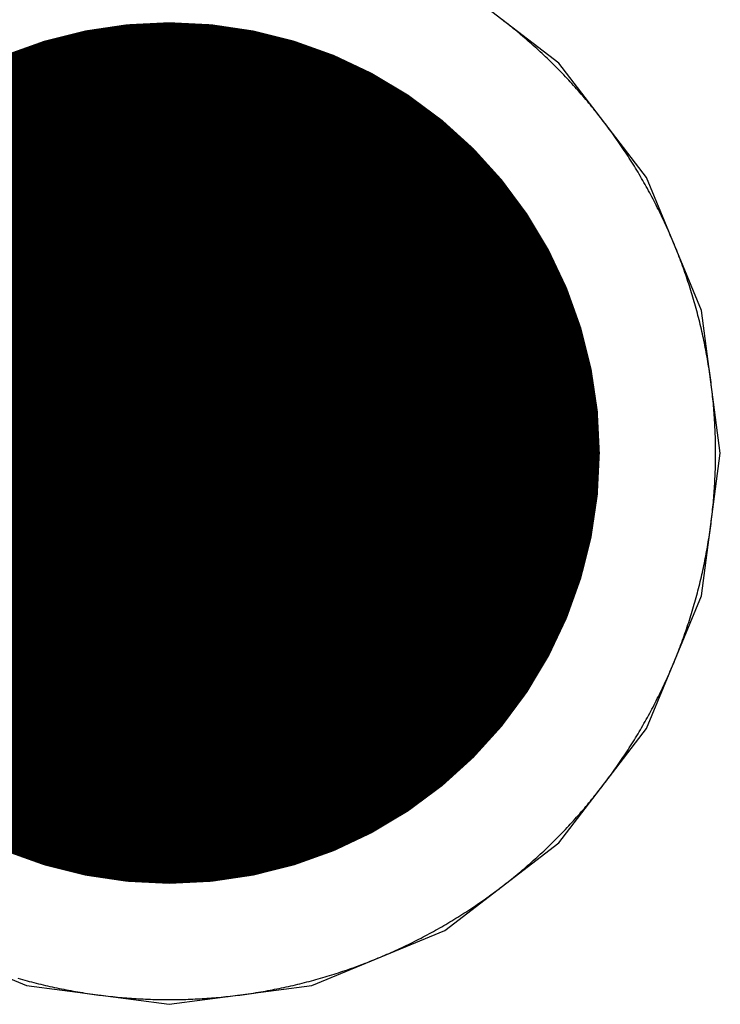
# Model space of a CAD drawing. Extents: x -1.5 to 9, y -3 to 5.
# Tile 161 of 256: x 1.0384 to 1.0929, y 2.0571 to 2.1337. Entities that reach past the tile are written whole.
import ezdxf

# ---------------------------------------------------------------- set-up
doc = ezdxf.new("R2010")
doc.units = 0
doc.layers.get('0').update_dxf_attribs({"linetype": 'CONTINUOUS'})
for name, color, linetype in [('qfn16-30-34-a_copper_signal_1', 1, 'CONTINUOUS'), ('qfn16-30-34-a_copper_signal_2', 1, 'CONTINUOUS'), ('qfn16-30-34-a_copper_signal_bot', 5, 'CONTINUOUS'), ('qfn16-30-34-a_copper_signal_top', 1, 'CONTINUOUS'), ('qfn16-30-34-a_drawing_1', 1, 'CONTINUOUS'), ('qfn16-30-34-a_drillmap_1', 1, 'CONTINUOUS'), ('qfn16-30-34-a_pth_drill', 1, 'CONTINUOUS'), ('qfn16-30-34-a_soldermask_bot', 1, 'CONTINUOUS'), ('qfn16-30-34-a_soldermask_top', 1, 'CONTINUOUS')]:
    doc.layers.add(name, color=color, linetype=linetype)

# ---------------------------------------------------------------- blocks, each defined once
blk = doc.blocks.new('D24')
at = {"const_width": 0.0325}
blk.add_lwpolyline([(-0.01625, 0, 1), (0.01625, 0, 1)], format="xyb", close=True, dxfattribs=at)
blk = doc.blocks.new('D38')
at = {"const_width": 0.0335}
blk.add_lwpolyline([(-0.01675, 0, 1), (0.01675, 0, 1)], format="xyb", close=True, dxfattribs=at)
blk = doc.blocks.new('D60')
at = {"const_width": 0.0225}
blk.add_lwpolyline([(-0.01125, 0, 1), (0.01125, 0, 1)], format="xyb", close=True, dxfattribs=at)
blk = doc.blocks.new('D69')
at = {"const_width": 0.001667}
blk.add_lwpolyline([(-0.000833, 0, 1), (0.000833, 0, 1)], format="xyb", close=True, dxfattribs=at)
blk = doc.blocks.new('D44')
at = {"const_width": 0.0025}
blk.add_lwpolyline([(-0.00125, 0, 1), (0.00125, 0, 1)], format="xyb", close=True, dxfattribs=at)

msp = doc.modelspace()

# ---------------------------------------------------------------- linework, layer by layer
at = {"layer": 'qfn16-30-34-a_copper_signal_1', "color": 1}
msp.add_lwpolyline([(1.038235, 2.059161), (1.038411, 2.05911), (1.038587, 2.059061), (1.038764, 2.059012), (1.038941, 2.058964), (1.039118, 2.058917), (1.039296, 2.05887), (1.039473, 2.058824), (1.039651, 2.058779), (1.039829, 2.058735), (1.040007, 2.058691), (1.040186, 2.058649), (1.040364, 2.058607), (1.040543, 2.058566), (1.040722, 2.058525), (1.040901, 2.058485), (1.04108, 2.058447), (1.041259, 2.058408), (1.041439, 2.058371), (1.041619, 2.058334), (1.041799, 2.058299), (1.041979, 2.058264), (1.042159, 2.058229), (1.042339, 2.058196), (1.04252, 2.058163), (1.0427, 2.058131), (1.042881, 2.0581), (1.043062, 2.05807), (1.043243, 2.058041), (1.043424, 2.058012), (1.043605, 2.057984), (1.043787, 2.057956), (1.043968, 2.05793), (1.04415, 2.057905), (1.044331, 2.05788), (1.044513, 2.057856), (1.044695, 2.057832), (1.044877, 2.05781), (1.045059, 2.057788), (1.045242, 2.057767), (1.045424, 2.057747), (1.045606, 2.057728), (1.045789, 2.057709), (1.045971, 2.057691), (1.046154, 2.057674), (1.046336, 2.057658), (1.046519, 2.057643), (1.046702, 2.057628), (1.046885, 2.057614), (1.047068, 2.057601), (1.047251, 2.057589), (1.047434, 2.057577), (1.047617, 2.057567), (1.0478, 2.057557), (1.047983, 2.057548), (1.048167, 2.057539), (1.04835, 2.057532), (1.048533, 2.057525), (1.048716, 2.057519), (1.0489, 2.057514), (1.049083, 2.05751), (1.049266, 2.057506), (1.04945, 2.057503), (1.049633, 2.057501), (1.049817, 2.0575), (1.05, 2.0575), (1.050183, 2.0575), (1.050367, 2.057501), (1.05055, 2.057503), (1.050734, 2.057506), (1.050917, 2.05751), (1.0511, 2.057514), (1.051284, 2.057519), (1.051467, 2.057525), (1.05165, 2.057532), (1.051833, 2.057539), (1.052017, 2.057548), (1.0522, 2.057557), (1.052383, 2.057567), (1.052566, 2.057577), (1.052749, 2.057589), (1.052932, 2.057601), (1.053115, 2.057614), (1.053298, 2.057628), (1.053481, 2.057643), (1.053664, 2.057658), (1.053846, 2.057674), (1.054029, 2.057691), (1.054211, 2.057709), (1.054394, 2.057728), (1.054576, 2.057747), (1.054758, 2.057767), (1.054941, 2.057788), (1.055123, 2.05781), (1.055305, 2.057832), (1.055487, 2.057856), (1.055669, 2.05788), (1.05585, 2.057905), (1.056032, 2.05793), (1.056213, 2.057956), (1.056395, 2.057984), (1.056576, 2.058012), (1.056757, 2.058041), (1.056938, 2.05807), (1.057119, 2.0581), (1.0573, 2.058131), (1.05748, 2.058163), (1.057661, 2.058196), (1.057841, 2.058229), (1.058021, 2.058264), (1.058201, 2.058299), (1.058381, 2.058334), (1.058561, 2.058371), (1.058741, 2.058408), (1.05892, 2.058447), (1.059099, 2.058485), (1.059278, 2.058525), (1.059457, 2.058566), (1.059636, 2.058607), (1.059814, 2.058649), (1.059993, 2.058691), (1.060171, 2.058735), (1.060349, 2.058779), (1.060527, 2.058824), (1.060704, 2.05887), (1.060882, 2.058917), (1.061059, 2.058964), (1.061236, 2.059012), (1.061413, 2.059061), (1.061589, 2.05911), (1.061765, 2.059161), (1.061942, 2.059212), (1.062118, 2.059264), (1.062293, 2.059317), (1.062469, 2.05937), (1.062644, 2.059424), (1.062819, 2.059479), (1.062994, 2.059535), (1.063168, 2.059591), (1.063342, 2.059649), (1.063516, 2.059706), (1.06369, 2.059765), (1.063864, 2.059825), (1.064037, 2.059885), (1.06421, 2.059946), (1.064383, 2.060008), (1.064555, 2.06007), (1.064727, 2.060133), (1.064899, 2.060197), (1.065071, 2.060262), (1.065242, 2.060327), (1.065413, 2.060393), (1.065584, 2.06046), (1.065754, 2.060528), (1.065925, 2.060596), (1.066094, 2.060665), (1.066264, 2.060735), (1.066433, 2.060806), (1.066602, 2.060877), (1.066771, 2.060949), (1.066939, 2.061022), (1.067107, 2.061095), (1.067275, 2.061169), (1.067443, 2.061244), (1.06761, 2.06132), (1.067776, 2.061396), (1.067943, 2.061473), (1.068109, 2.061551), (1.068275, 2.06163), (1.06844, 2.061709), (1.068605, 2.061789), (1.06877, 2.061869), (1.068934, 2.061951), (1.069098, 2.062033), (1.069262, 2.062115), (1.069425, 2.062199), (1.069588, 2.062283), (1.069751, 2.062368), (1.069913, 2.062454), (1.070075, 2.06254), (1.070236, 2.062627), (1.070397, 2.062715), (1.070558, 2.062803), (1.070718, 2.062892), (1.070878, 2.062982), (1.071038, 2.063072), (1.071197, 2.063163), (1.071356, 2.063255), (1.071514, 2.063348), (1.071672, 2.063441), (1.07183, 2.063535), (1.071987, 2.063629), (1.072144, 2.063724), (1.0723, 2.06382), (1.072456, 2.063917), (1.072611, 2.064014), (1.072766, 2.064112), (1.072921, 2.064211), (1.073075, 2.06431), (1.073229, 2.06441), (1.073383, 2.06451), (1.073535, 2.064612), (1.073688, 2.064713), (1.07384, 2.064816), (1.073992, 2.064919), (1.074143, 2.065023), (1.074293, 2.065128), (1.074444, 2.065233), (1.074594, 2.065339), (1.074743, 2.065445), (1.074892, 2.065552), (1.07504, 2.06566), (1.075188, 2.065768), (1.075336, 2.065877), (1.075483, 2.065987), (1.075629, 2.066097), (1.075775, 2.066208), (1.075921, 2.06632), (1.076066, 2.066432), (1.076211, 2.066545), (1.076355, 2.066658), (1.076498, 2.066772), (1.076641, 2.066887), (1.076784, 2.067002), (1.076926, 2.067118), (1.077068, 2.067234), (1.077209, 2.067352), (1.07735, 2.067469), (1.07749, 2.067588), (1.07763, 2.067706), (1.077769, 2.067826), (1.077907, 2.067946), (1.078045, 2.068067), (1.078183, 2.068188), (1.07832, 2.06831), (1.078456, 2.068433), (1.078592, 2.068556), (1.078728, 2.068679), (1.078863, 2.068804), (1.078997, 2.068928), (1.079131, 2.069054), (1.079264, 2.06918), (1.079397, 2.069307), (1.079529, 2.069434), (1.07966, 2.069561), (1.079792, 2.06969), (1.079922, 2.069818), (1.080052, 2.069948), (1.080181, 2.070078), (1.08031, 2.070208), (1.080439, 2.07034), (1.080566, 2.070471), (1.080694, 2.070603), (1.08082, 2.070736), (1.080946, 2.070869), (1.081072, 2.071003), (1.081196, 2.071137), (1.081321, 2.071272), (1.081444, 2.071408), (1.081567, 2.071544), (1.08169, 2.07168), (1.081812, 2.071817), (1.081933, 2.071955), (1.082054, 2.072093), (1.082174, 2.072231), (1.082293, 2.07237), (1.082412, 2.07251), (1.082531, 2.07265), (1.082649, 2.072791), (1.082766, 2.072932), (1.082882, 2.073074), (1.082998, 2.073216), (1.083113, 2.073358), (1.083228, 2.073502), (1.083342, 2.073645), (1.083455, 2.073789), (1.083568, 2.073934), (1.08368, 2.074079), (1.083792, 2.074225), (1.083903, 2.074371), (1.084013, 2.074517), (1.084123, 2.074664), (1.084232, 2.074812), (1.08434, 2.07496), (1.084448, 2.075108), (1.084555, 2.075257), (1.084661, 2.075406), (1.084767, 2.075556), (1.084872, 2.075706), (1.084977, 2.075857), (1.085081, 2.076008), (1.085184, 2.07616), (1.085286, 2.076312), (1.085388, 2.076465), (1.08549, 2.076617), (1.08559, 2.076771), (1.08569, 2.076925), (1.085789, 2.077079), (1.085888, 2.077233), (1.085986, 2.077389), (1.086083, 2.077544), (1.08618, 2.0777), (1.086276, 2.077856), (1.086371, 2.078013), (1.086465, 2.07817), (1.086559, 2.078328), (1.086652, 2.078486), (1.086745, 2.078644), (1.086837, 2.078803), (1.086928, 2.078962), (1.087018, 2.079122), (1.087108, 2.079282), (1.087197, 2.079442), (1.087285, 2.079603), (1.087373, 2.079764), (1.08746, 2.079925), (1.087546, 2.080087), (1.087632, 2.080249), (1.087717, 2.080412), (1.087801, 2.080575), (1.087884, 2.080738), (1.087967, 2.080902), (1.088049, 2.081066), (1.088131, 2.08123), (1.088211, 2.081395), (1.088291, 2.08156), (1.08837, 2.081725), (1.088449, 2.081891), (1.088527, 2.082057), (1.088604, 2.082224), (1.08868, 2.08239), (1.088756, 2.082557), (1.088831, 2.082725), (1.088905, 2.082893), (1.088978, 2.083061), (1.089051, 2.083229), (1.089123, 2.083398), (1.089194, 2.083567), (1.089265, 2.083736), (1.089335, 2.083905), (1.089404, 2.084075), (1.089472, 2.084246), (1.08954, 2.084416), (1.089607, 2.084587), (1.089673, 2.084758), (1.089738, 2.084929), (1.089803, 2.085101), (1.089867, 2.085273), (1.08993, 2.085445), (1.089993, 2.085617), (1.090054, 2.08579), (1.090115, 2.085963), (1.090175, 2.086136), (1.090235, 2.08631), (1.090293, 2.086484), (1.090351, 2.086658), (1.090409, 2.086832), (1.090465, 2.087006), (1.090521, 2.087181), (1.090576, 2.087356), (1.09063, 2.087531), (1.090683, 2.087707), (1.090736, 2.087882), (1.090788, 2.088058), (1.090839, 2.088235), (1.090889, 2.088411), (1.090939, 2.088587), (1.090988, 2.088764), (1.091036, 2.088941), (1.091083, 2.089118), (1.09113, 2.089296), (1.091176, 2.089473), (1.091221, 2.089651), (1.091265, 2.089829), (1.091309, 2.090007), (1.091351, 2.090186), (1.091393, 2.090364), (1.091435, 2.090543), (1.091475, 2.090722), (1.091515, 2.090901), (1.091553, 2.09108), (1.091592, 2.091259), (1.091629, 2.091439), (1.091666, 2.091619), (1.091701, 2.091799), (1.091736, 2.091979), (1.091771, 2.092159), (1.091804, 2.092339), (1.091837, 2.09252), (1.091869, 2.0927), (1.0919, 2.092881), (1.09193, 2.093062), (1.091959, 2.093243), (1.091988, 2.093424), (1.092016, 2.093605), (1.092043, 2.093787), (1.09207, 2.093968), (1.092095, 2.09415), (1.09212, 2.094331), (1.092144, 2.094513), (1.092168, 2.094695), (1.09219, 2.094877), (1.092212, 2.095059), (1.092233, 2.095242), (1.092253, 2.095424), (1.092272, 2.095606), (1.092291, 2.095789), (1.092309, 2.095971), (1.092326, 2.096154), (1.092342, 2.096336), (1.092357, 2.096519), (1.092372, 2.096702), (1.092386, 2.096885), (1.092399, 2.097068), (1.092411, 2.097251), (1.092423, 2.097434), (1.092433, 2.097617), (1.092443, 2.0978), (1.092452, 2.097983), (1.09246, 2.098166), (1.092468, 2.09835), (1.092475, 2.098533), (1.092481, 2.098716), (1.092486, 2.0989), (1.09249, 2.099083), (1.092494, 2.099266), (1.092496, 2.09945), (1.092498, 2.099633), (1.0925, 2.099817), (1.0925, 2.1), (1.0925, 2.100183), (1.092498, 2.100367), (1.092496, 2.10055), (1.092494, 2.100734), (1.09249, 2.100917), (1.092486, 2.1011), (1.092481, 2.101284), (1.092475, 2.101467), (1.092468, 2.10165), (1.09246, 2.101834), (1.092452, 2.102017), (1.092443, 2.1022), (1.092433, 2.102383), (1.092423, 2.102566), (1.092411, 2.102749), (1.092399, 2.102932), (1.092386, 2.103115), (1.092372, 2.103298), (1.092357, 2.103481), (1.092342, 2.103664), (1.092326, 2.103846), (1.092309, 2.104029), (1.092291, 2.104211), (1.092272, 2.104394), (1.092253, 2.104576), (1.092233, 2.104758), (1.092212, 2.104941), (1.09219, 2.105123), (1.092168, 2.105305), (1.092144, 2.105487), (1.09212, 2.105669), (1.092095, 2.10585), (1.09207, 2.106032), (1.092043, 2.106213), (1.092016, 2.106395), (1.091988, 2.106576), (1.091959, 2.106757), (1.09193, 2.106938), (1.0919, 2.107119), (1.091869, 2.1073), (1.091837, 2.10748), (1.091804, 2.107661), (1.091771, 2.107841), (1.091736, 2.108021), (1.091701, 2.108201), (1.091666, 2.108381), (1.091629, 2.108561), (1.091592, 2.108741), (1.091553, 2.10892), (1.091515, 2.109099), (1.091475, 2.109278), (1.091435, 2.109457), (1.091393, 2.109636), (1.091351, 2.109814), (1.091309, 2.109993), (1.091265, 2.110171), (1.091221, 2.110349), (1.091176, 2.110527), (1.09113, 2.110704), (1.091083, 2.110882), (1.091036, 2.111059), (1.090988, 2.111236), (1.090939, 2.111413), (1.090889, 2.111589), (1.090839, 2.111765), (1.090788, 2.111942), (1.090736, 2.112118), (1.090683, 2.112293), (1.09063, 2.112469), (1.090576, 2.112644), (1.090521, 2.112819), (1.090465, 2.112994), (1.090409, 2.113168), (1.090351, 2.113342), (1.090293, 2.113516), (1.090235, 2.11369), (1.090175, 2.113864), (1.090115, 2.114037), (1.090054, 2.11421), (1.089993, 2.114383), (1.08993, 2.114555), (1.089867, 2.114727), (1.089803, 2.114899), (1.089738, 2.115071), (1.089673, 2.115242), (1.089607, 2.115413), (1.08954, 2.115584), (1.089472, 2.115754), (1.089404, 2.115925), (1.089335, 2.116095), (1.089265, 2.116264), (1.089194, 2.116433), (1.089123, 2.116602), (1.089051, 2.116771), (1.088978, 2.116939), (1.088905, 2.117107), (1.088831, 2.117275), (1.088756, 2.117443), (1.08868, 2.11761), (1.088604, 2.117776), (1.088527, 2.117943), (1.088449, 2.118109), (1.08837, 2.118275), (1.088291, 2.11844), (1.088211, 2.118605), (1.088131, 2.11877), (1.088049, 2.118934), (1.087967, 2.119098), (1.087884, 2.119262), (1.087801, 2.119425), (1.087717, 2.119588), (1.087632, 2.119751), (1.087546, 2.119913), (1.08746, 2.120075), (1.087373, 2.120236), (1.087285, 2.120397), (1.087197, 2.120558), (1.087108, 2.120718), (1.087018, 2.120878), (1.086928, 2.121038), (1.086837, 2.121197), (1.086745, 2.121356), (1.086652, 2.121514), (1.086559, 2.121672), (1.086465, 2.12183), (1.086371, 2.121987), (1.086276, 2.122144), (1.08618, 2.1223), (1.086083, 2.122456), (1.085986, 2.122611), (1.085888, 2.122767), (1.085789, 2.122921), (1.08569, 2.123075), (1.08559, 2.123229), (1.08549, 2.123383), (1.085388, 2.123535), (1.085286, 2.123688), (1.085184, 2.12384), (1.085081, 2.123992), (1.084977, 2.124143), (1.084872, 2.124294), (1.084767, 2.124444), (1.084661, 2.124594), (1.084555, 2.124743), (1.084448, 2.124892), (1.08434, 2.12504), (1.084232, 2.125188), (1.084123, 2.125336), (1.084013, 2.125483), (1.083903, 2.125629), (1.083792, 2.125775), (1.08368, 2.125921), (1.083568, 2.126066), (1.083455, 2.126211), (1.083342, 2.126355), (1.083228, 2.126498), (1.083113, 2.126642), (1.082998, 2.126784), (1.082882, 2.126926), (1.082766, 2.127068), (1.082649, 2.127209), (1.082531, 2.12735), (1.082412, 2.12749), (1.082293, 2.12763), (1.082174, 2.127769), (1.082054, 2.127907), (1.081933, 2.128045), (1.081812, 2.128183), (1.08169, 2.12832), (1.081567, 2.128456), (1.081444, 2.128592), (1.081321, 2.128728), (1.081196, 2.128863), (1.081072, 2.128997), (1.080946, 2.129131), (1.08082, 2.129264), (1.080694, 2.129397), (1.080566, 2.129529), (1.080439, 2.12966), (1.08031, 2.129792), (1.080181, 2.129922), (1.080052, 2.130052), (1.079922, 2.130182), (1.079792, 2.13031), (1.07966, 2.130439), (1.079529, 2.130566), (1.079397, 2.130693), (1.079264, 2.13082), (1.079131, 2.130946), (1.078997, 2.131072), (1.078863, 2.131196), (1.078728, 2.131321), (1.078592, 2.131444), (1.078456, 2.131567), (1.07832, 2.13169), (1.078183, 2.131812), (1.078045, 2.131933), (1.077907, 2.132054), (1.077769, 2.132174), (1.07763, 2.132294), (1.07749, 2.132412), (1.07735, 2.132531), (1.077209, 2.132648), (1.077068, 2.132766), (1.076926, 2.132882), (1.076784, 2.132998), (1.076641, 2.133113), (1.076498, 2.133228), (1.076355, 2.133342), (1.076211, 2.133455), (1.076066, 2.133568), (1.075921, 2.13368), (1.075775, 2.133792)], dxfattribs=at)
at = {"layer": 'qfn16-30-34-a_copper_signal_2', "color": 1}
msp.add_lwpolyline([(1.038235, 2.059161), (1.038411, 2.05911), (1.038587, 2.059061), (1.038764, 2.059012), (1.038941, 2.058964), (1.039118, 2.058917), (1.039296, 2.05887), (1.039473, 2.058824), (1.039651, 2.058779), (1.039829, 2.058735), (1.040007, 2.058691), (1.040186, 2.058649), (1.040364, 2.058607), (1.040543, 2.058566), (1.040722, 2.058525), (1.040901, 2.058485), (1.04108, 2.058447), (1.041259, 2.058408), (1.041439, 2.058371), (1.041619, 2.058334), (1.041799, 2.058299), (1.041979, 2.058264), (1.042159, 2.058229), (1.042339, 2.058196), (1.04252, 2.058163), (1.0427, 2.058131), (1.042881, 2.0581), (1.043062, 2.05807), (1.043243, 2.058041), (1.043424, 2.058012), (1.043605, 2.057984), (1.043787, 2.057956), (1.043968, 2.05793), (1.04415, 2.057905), (1.044331, 2.05788), (1.044513, 2.057856), (1.044695, 2.057832), (1.044877, 2.05781), (1.045059, 2.057788), (1.045242, 2.057767), (1.045424, 2.057747), (1.045606, 2.057728), (1.045789, 2.057709), (1.045971, 2.057691), (1.046154, 2.057674), (1.046336, 2.057658), (1.046519, 2.057643), (1.046702, 2.057628), (1.046885, 2.057614), (1.047068, 2.057601), (1.047251, 2.057589), (1.047434, 2.057577), (1.047617, 2.057567), (1.0478, 2.057557), (1.047983, 2.057548), (1.048167, 2.057539), (1.04835, 2.057532), (1.048533, 2.057525), (1.048716, 2.057519), (1.0489, 2.057514), (1.049083, 2.05751), (1.049266, 2.057506), (1.04945, 2.057503), (1.049633, 2.057501), (1.049817, 2.0575), (1.05, 2.0575), (1.050183, 2.0575), (1.050367, 2.057501), (1.05055, 2.057503), (1.050734, 2.057506), (1.050917, 2.05751), (1.0511, 2.057514), (1.051284, 2.057519), (1.051467, 2.057525), (1.05165, 2.057532), (1.051833, 2.057539), (1.052017, 2.057548), (1.0522, 2.057557), (1.052383, 2.057567), (1.052566, 2.057577), (1.052749, 2.057589), (1.052932, 2.057601), (1.053115, 2.057614), (1.053298, 2.057628), (1.053481, 2.057643), (1.053664, 2.057658), (1.053846, 2.057674), (1.054029, 2.057691), (1.054211, 2.057709), (1.054394, 2.057728), (1.054576, 2.057747), (1.054758, 2.057767), (1.054941, 2.057788), (1.055123, 2.05781), (1.055305, 2.057832), (1.055487, 2.057856), (1.055669, 2.05788), (1.05585, 2.057905), (1.056032, 2.05793), (1.056213, 2.057956), (1.056395, 2.057984), (1.056576, 2.058012), (1.056757, 2.058041), (1.056938, 2.05807), (1.057119, 2.0581), (1.0573, 2.058131), (1.05748, 2.058163), (1.057661, 2.058196), (1.057841, 2.058229), (1.058021, 2.058264), (1.058201, 2.058299), (1.058381, 2.058334), (1.058561, 2.058371), (1.058741, 2.058408), (1.05892, 2.058447), (1.059099, 2.058485), (1.059278, 2.058525), (1.059457, 2.058566), (1.059636, 2.058607), (1.059814, 2.058649), (1.059993, 2.058691), (1.060171, 2.058735), (1.060349, 2.058779), (1.060527, 2.058824), (1.060704, 2.05887), (1.060882, 2.058917), (1.061059, 2.058964), (1.061236, 2.059012), (1.061413, 2.059061), (1.061589, 2.05911), (1.061765, 2.059161), (1.061942, 2.059212), (1.062118, 2.059264), (1.062293, 2.059317), (1.062469, 2.05937), (1.062644, 2.059424), (1.062819, 2.059479), (1.062994, 2.059535), (1.063168, 2.059591), (1.063342, 2.059649), (1.063516, 2.059706), (1.06369, 2.059765), (1.063864, 2.059825), (1.064037, 2.059885), (1.06421, 2.059946), (1.064383, 2.060008), (1.064555, 2.06007), (1.064727, 2.060133), (1.064899, 2.060197), (1.065071, 2.060262), (1.065242, 2.060327), (1.065413, 2.060393), (1.065584, 2.06046), (1.065754, 2.060528), (1.065925, 2.060596), (1.066094, 2.060665), (1.066264, 2.060735), (1.066433, 2.060806), (1.066602, 2.060877), (1.066771, 2.060949), (1.066939, 2.061022), (1.067107, 2.061095), (1.067275, 2.061169), (1.067443, 2.061244), (1.06761, 2.06132), (1.067776, 2.061396), (1.067943, 2.061473), (1.068109, 2.061551), (1.068275, 2.06163), (1.06844, 2.061709), (1.068605, 2.061789), (1.06877, 2.061869), (1.068934, 2.061951), (1.069098, 2.062033), (1.069262, 2.062115), (1.069425, 2.062199), (1.069588, 2.062283), (1.069751, 2.062368), (1.069913, 2.062454), (1.070075, 2.06254), (1.070236, 2.062627), (1.070397, 2.062715), (1.070558, 2.062803), (1.070718, 2.062892), (1.070878, 2.062982), (1.071038, 2.063072), (1.071197, 2.063163), (1.071356, 2.063255), (1.071514, 2.063348), (1.071672, 2.063441), (1.07183, 2.063535), (1.071987, 2.063629), (1.072144, 2.063724), (1.0723, 2.06382), (1.072456, 2.063917), (1.072611, 2.064014), (1.072766, 2.064112), (1.072921, 2.064211), (1.073075, 2.06431), (1.073229, 2.06441), (1.073383, 2.06451), (1.073535, 2.064612), (1.073688, 2.064713), (1.07384, 2.064816), (1.073992, 2.064919), (1.074143, 2.065023), (1.074293, 2.065128), (1.074444, 2.065233), (1.074594, 2.065339), (1.074743, 2.065445), (1.074892, 2.065552), (1.07504, 2.06566), (1.075188, 2.065768), (1.075336, 2.065877), (1.075483, 2.065987), (1.075629, 2.066097), (1.075775, 2.066208), (1.075921, 2.06632), (1.076066, 2.066432), (1.076211, 2.066545), (1.076355, 2.066658), (1.076498, 2.066772), (1.076641, 2.066887), (1.076784, 2.067002), (1.076926, 2.067118), (1.077068, 2.067234), (1.077209, 2.067352), (1.07735, 2.067469), (1.07749, 2.067588), (1.07763, 2.067706), (1.077769, 2.067826), (1.077907, 2.067946), (1.078045, 2.068067), (1.078183, 2.068188), (1.07832, 2.06831), (1.078456, 2.068433), (1.078592, 2.068556), (1.078728, 2.068679), (1.078863, 2.068804), (1.078997, 2.068928), (1.079131, 2.069054), (1.079264, 2.06918), (1.079397, 2.069307), (1.079529, 2.069434), (1.07966, 2.069561), (1.079792, 2.06969), (1.079922, 2.069818), (1.080052, 2.069948), (1.080181, 2.070078), (1.08031, 2.070208), (1.080439, 2.07034), (1.080566, 2.070471), (1.080694, 2.070603), (1.08082, 2.070736), (1.080946, 2.070869), (1.081072, 2.071003), (1.081196, 2.071137), (1.081321, 2.071272), (1.081444, 2.071408), (1.081567, 2.071544), (1.08169, 2.07168), (1.081812, 2.071817), (1.081933, 2.071955), (1.082054, 2.072093), (1.082174, 2.072231), (1.082293, 2.07237), (1.082412, 2.07251), (1.082531, 2.07265), (1.082649, 2.072791), (1.082766, 2.072932), (1.082882, 2.073074), (1.082998, 2.073216), (1.083113, 2.073358), (1.083228, 2.073502), (1.083342, 2.073645), (1.083455, 2.073789), (1.083568, 2.073934), (1.08368, 2.074079), (1.083792, 2.074225), (1.083903, 2.074371), (1.084013, 2.074517), (1.084123, 2.074664), (1.084232, 2.074812), (1.08434, 2.07496), (1.084448, 2.075108), (1.084555, 2.075257), (1.084661, 2.075406), (1.084767, 2.075556), (1.084872, 2.075706), (1.084977, 2.075857), (1.085081, 2.076008), (1.085184, 2.07616), (1.085286, 2.076312), (1.085388, 2.076465), (1.08549, 2.076617), (1.08559, 2.076771), (1.08569, 2.076925), (1.085789, 2.077079), (1.085888, 2.077233), (1.085986, 2.077389), (1.086083, 2.077544), (1.08618, 2.0777), (1.086276, 2.077856), (1.086371, 2.078013), (1.086465, 2.07817), (1.086559, 2.078328), (1.086652, 2.078486), (1.086745, 2.078644), (1.086837, 2.078803), (1.086928, 2.078962), (1.087018, 2.079122), (1.087108, 2.079282), (1.087197, 2.079442), (1.087285, 2.079603), (1.087373, 2.079764), (1.08746, 2.079925), (1.087546, 2.080087), (1.087632, 2.080249), (1.087717, 2.080412), (1.087801, 2.080575), (1.087884, 2.080738), (1.087967, 2.080902), (1.088049, 2.081066), (1.088131, 2.08123), (1.088211, 2.081395), (1.088291, 2.08156), (1.08837, 2.081725), (1.088449, 2.081891), (1.088527, 2.082057), (1.088604, 2.082224), (1.08868, 2.08239), (1.088756, 2.082557), (1.088831, 2.082725), (1.088905, 2.082893), (1.088978, 2.083061), (1.089051, 2.083229), (1.089123, 2.083398), (1.089194, 2.083567), (1.089265, 2.083736), (1.089335, 2.083905), (1.089404, 2.084075), (1.089472, 2.084246), (1.08954, 2.084416), (1.089607, 2.084587), (1.089673, 2.084758), (1.089738, 2.084929), (1.089803, 2.085101), (1.089867, 2.085273), (1.08993, 2.085445), (1.089993, 2.085617), (1.090054, 2.08579), (1.090115, 2.085963), (1.090175, 2.086136), (1.090235, 2.08631), (1.090293, 2.086484), (1.090351, 2.086658), (1.090409, 2.086832), (1.090465, 2.087006), (1.090521, 2.087181), (1.090576, 2.087356), (1.09063, 2.087531), (1.090683, 2.087707), (1.090736, 2.087882), (1.090788, 2.088058), (1.090839, 2.088235), (1.090889, 2.088411), (1.090939, 2.088587), (1.090988, 2.088764), (1.091036, 2.088941), (1.091083, 2.089118), (1.09113, 2.089296), (1.091176, 2.089473), (1.091221, 2.089651), (1.091265, 2.089829), (1.091309, 2.090007), (1.091351, 2.090186), (1.091393, 2.090364), (1.091435, 2.090543), (1.091475, 2.090722), (1.091515, 2.090901), (1.091553, 2.09108), (1.091592, 2.091259), (1.091629, 2.091439), (1.091666, 2.091619), (1.091701, 2.091799), (1.091736, 2.091979), (1.091771, 2.092159), (1.091804, 2.092339), (1.091837, 2.09252), (1.091869, 2.0927), (1.0919, 2.092881), (1.09193, 2.093062), (1.091959, 2.093243), (1.091988, 2.093424), (1.092016, 2.093605), (1.092043, 2.093787), (1.09207, 2.093968), (1.092095, 2.09415), (1.09212, 2.094331), (1.092144, 2.094513), (1.092168, 2.094695), (1.09219, 2.094877), (1.092212, 2.095059), (1.092233, 2.095242), (1.092253, 2.095424), (1.092272, 2.095606), (1.092291, 2.095789), (1.092309, 2.095971), (1.092326, 2.096154), (1.092342, 2.096336), (1.092357, 2.096519), (1.092372, 2.096702), (1.092386, 2.096885), (1.092399, 2.097068), (1.092411, 2.097251), (1.092423, 2.097434), (1.092433, 2.097617), (1.092443, 2.0978), (1.092452, 2.097983), (1.09246, 2.098166), (1.092468, 2.09835), (1.092475, 2.098533), (1.092481, 2.098716), (1.092486, 2.0989), (1.09249, 2.099083), (1.092494, 2.099266), (1.092496, 2.09945), (1.092498, 2.099633), (1.0925, 2.099817), (1.0925, 2.1), (1.0925, 2.100183), (1.092498, 2.100367), (1.092496, 2.10055), (1.092494, 2.100734), (1.09249, 2.100917), (1.092486, 2.1011), (1.092481, 2.101284), (1.092475, 2.101467), (1.092468, 2.10165), (1.09246, 2.101834), (1.092452, 2.102017), (1.092443, 2.1022), (1.092433, 2.102383), (1.092423, 2.102566), (1.092411, 2.102749), (1.092399, 2.102932), (1.092386, 2.103115), (1.092372, 2.103298), (1.092357, 2.103481), (1.092342, 2.103664), (1.092326, 2.103846), (1.092309, 2.104029), (1.092291, 2.104211), (1.092272, 2.104394), (1.092253, 2.104576), (1.092233, 2.104758), (1.092212, 2.104941), (1.09219, 2.105123), (1.092168, 2.105305), (1.092144, 2.105487), (1.09212, 2.105669), (1.092095, 2.10585), (1.09207, 2.106032), (1.092043, 2.106213), (1.092016, 2.106395), (1.091988, 2.106576), (1.091959, 2.106757), (1.09193, 2.106938), (1.0919, 2.107119), (1.091869, 2.1073), (1.091837, 2.10748), (1.091804, 2.107661), (1.091771, 2.107841), (1.091736, 2.108021), (1.091701, 2.108201), (1.091666, 2.108381), (1.091629, 2.108561), (1.091592, 2.108741), (1.091553, 2.10892), (1.091515, 2.109099), (1.091475, 2.109278), (1.091435, 2.109457), (1.091393, 2.109636), (1.091351, 2.109814), (1.091309, 2.109993), (1.091265, 2.110171), (1.091221, 2.110349), (1.091176, 2.110527), (1.09113, 2.110704), (1.091083, 2.110882), (1.091036, 2.111059), (1.090988, 2.111236), (1.090939, 2.111413), (1.090889, 2.111589), (1.090839, 2.111765), (1.090788, 2.111942), (1.090736, 2.112118), (1.090683, 2.112293), (1.09063, 2.112469), (1.090576, 2.112644), (1.090521, 2.112819), (1.090465, 2.112994), (1.090409, 2.113168), (1.090351, 2.113342), (1.090293, 2.113516), (1.090235, 2.11369), (1.090175, 2.113864), (1.090115, 2.114037), (1.090054, 2.11421), (1.089993, 2.114383), (1.08993, 2.114555), (1.089867, 2.114727), (1.089803, 2.114899), (1.089738, 2.115071), (1.089673, 2.115242), (1.089607, 2.115413), (1.08954, 2.115584), (1.089472, 2.115754), (1.089404, 2.115925), (1.089335, 2.116095), (1.089265, 2.116264), (1.089194, 2.116433), (1.089123, 2.116602), (1.089051, 2.116771), (1.088978, 2.116939), (1.088905, 2.117107), (1.088831, 2.117275), (1.088756, 2.117443), (1.08868, 2.11761), (1.088604, 2.117776), (1.088527, 2.117943), (1.088449, 2.118109), (1.08837, 2.118275), (1.088291, 2.11844), (1.088211, 2.118605), (1.088131, 2.11877), (1.088049, 2.118934), (1.087967, 2.119098), (1.087884, 2.119262), (1.087801, 2.119425), (1.087717, 2.119588), (1.087632, 2.119751), (1.087546, 2.119913), (1.08746, 2.120075), (1.087373, 2.120236), (1.087285, 2.120397), (1.087197, 2.120558), (1.087108, 2.120718), (1.087018, 2.120878), (1.086928, 2.121038), (1.086837, 2.121197), (1.086745, 2.121356), (1.086652, 2.121514), (1.086559, 2.121672), (1.086465, 2.12183), (1.086371, 2.121987), (1.086276, 2.122144), (1.08618, 2.1223), (1.086083, 2.122456), (1.085986, 2.122611), (1.085888, 2.122767), (1.085789, 2.122921), (1.08569, 2.123075), (1.08559, 2.123229), (1.08549, 2.123383), (1.085388, 2.123535), (1.085286, 2.123688), (1.085184, 2.12384), (1.085081, 2.123992), (1.084977, 2.124143), (1.084872, 2.124294), (1.084767, 2.124444), (1.084661, 2.124594), (1.084555, 2.124743), (1.084448, 2.124892), (1.08434, 2.12504), (1.084232, 2.125188), (1.084123, 2.125336), (1.084013, 2.125483), (1.083903, 2.125629), (1.083792, 2.125775), (1.08368, 2.125921), (1.083568, 2.126066), (1.083455, 2.126211), (1.083342, 2.126355), (1.083228, 2.126498), (1.083113, 2.126642), (1.082998, 2.126784), (1.082882, 2.126926), (1.082766, 2.127068), (1.082649, 2.127209), (1.082531, 2.12735), (1.082412, 2.12749), (1.082293, 2.12763), (1.082174, 2.127769), (1.082054, 2.127907), (1.081933, 2.128045), (1.081812, 2.128183), (1.08169, 2.12832), (1.081567, 2.128456), (1.081444, 2.128592), (1.081321, 2.128728), (1.081196, 2.128863), (1.081072, 2.128997), (1.080946, 2.129131), (1.08082, 2.129264), (1.080694, 2.129397), (1.080566, 2.129529), (1.080439, 2.12966), (1.08031, 2.129792), (1.080181, 2.129922), (1.080052, 2.130052), (1.079922, 2.130182), (1.079792, 2.13031), (1.07966, 2.130439), (1.079529, 2.130566), (1.079397, 2.130693), (1.079264, 2.13082), (1.079131, 2.130946), (1.078997, 2.131072), (1.078863, 2.131196), (1.078728, 2.131321), (1.078592, 2.131444), (1.078456, 2.131567), (1.07832, 2.13169), (1.078183, 2.131812), (1.078045, 2.131933), (1.077907, 2.132054), (1.077769, 2.132174), (1.07763, 2.132294), (1.07749, 2.132412), (1.07735, 2.132531), (1.077209, 2.132648), (1.077068, 2.132766), (1.076926, 2.132882), (1.076784, 2.132998), (1.076641, 2.133113), (1.076498, 2.133228), (1.076355, 2.133342), (1.076211, 2.133455), (1.076066, 2.133568), (1.075921, 2.13368), (1.075775, 2.133792)], dxfattribs=at)
at = {"layer": 'qfn16-30-34-a_copper_signal_bot', "color": 5}
msp.add_lwpolyline([(1.028567, 2.137124), (1.019689, 2.130311), (1.012876, 2.121433), (1.008594, 2.111095), (1.007133, 2.1), (1.008594, 2.088905), (1.012876, 2.078567), (1.019689, 2.069689), (1.028567, 2.062876), (1.038905, 2.058594), (1.05, 2.057133), (1.061095, 2.058594), (1.071433, 2.062876), (1.080311, 2.069689), (1.087124, 2.078567), (1.091406, 2.088905), (1.092867, 2.1), (1.091406, 2.111095), (1.087124, 2.121433), (1.080311, 2.130311), (1.071433, 2.137124)], dxfattribs=at)
at = {"layer": 'qfn16-30-34-a_copper_signal_top', "color": 1}
msp.add_lwpolyline([(1.038235, 2.059161), (1.038411, 2.05911), (1.038587, 2.059061), (1.038764, 2.059012), (1.038941, 2.058964), (1.039118, 2.058917), (1.039296, 2.05887), (1.039473, 2.058824), (1.039651, 2.058779), (1.039829, 2.058735), (1.040007, 2.058691), (1.040186, 2.058649), (1.040364, 2.058607), (1.040543, 2.058566), (1.040722, 2.058525), (1.040901, 2.058485), (1.04108, 2.058447), (1.041259, 2.058408), (1.041439, 2.058371), (1.041619, 2.058334), (1.041799, 2.058299), (1.041979, 2.058264), (1.042159, 2.058229), (1.042339, 2.058196), (1.04252, 2.058163), (1.0427, 2.058131), (1.042881, 2.0581), (1.043062, 2.05807), (1.043243, 2.058041), (1.043424, 2.058012), (1.043605, 2.057984), (1.043787, 2.057956), (1.043968, 2.05793), (1.04415, 2.057905), (1.044331, 2.05788), (1.044513, 2.057856), (1.044695, 2.057832), (1.044877, 2.05781), (1.045059, 2.057788), (1.045242, 2.057767), (1.045424, 2.057747), (1.045606, 2.057728), (1.045789, 2.057709), (1.045971, 2.057691), (1.046154, 2.057674), (1.046336, 2.057658), (1.046519, 2.057643), (1.046702, 2.057628), (1.046885, 2.057614), (1.047068, 2.057601), (1.047251, 2.057589), (1.047434, 2.057577), (1.047617, 2.057567), (1.0478, 2.057557), (1.047983, 2.057548), (1.048167, 2.057539), (1.04835, 2.057532), (1.048533, 2.057525), (1.048716, 2.057519), (1.0489, 2.057514), (1.049083, 2.05751), (1.049266, 2.057506), (1.04945, 2.057503), (1.049633, 2.057501), (1.049817, 2.0575), (1.05, 2.0575), (1.050183, 2.0575), (1.050367, 2.057501), (1.05055, 2.057503), (1.050734, 2.057506), (1.050917, 2.05751), (1.0511, 2.057514), (1.051284, 2.057519), (1.051467, 2.057525), (1.05165, 2.057532), (1.051833, 2.057539), (1.052017, 2.057548), (1.0522, 2.057557), (1.052383, 2.057567), (1.052566, 2.057577), (1.052749, 2.057589), (1.052932, 2.057601), (1.053115, 2.057614), (1.053298, 2.057628), (1.053481, 2.057643), (1.053664, 2.057658), (1.053846, 2.057674), (1.054029, 2.057691), (1.054211, 2.057709), (1.054394, 2.057728), (1.054576, 2.057747), (1.054758, 2.057767), (1.054941, 2.057788), (1.055123, 2.05781), (1.055305, 2.057832), (1.055487, 2.057856), (1.055669, 2.05788), (1.05585, 2.057905), (1.056032, 2.05793), (1.056213, 2.057956), (1.056395, 2.057984), (1.056576, 2.058012), (1.056757, 2.058041), (1.056938, 2.05807), (1.057119, 2.0581), (1.0573, 2.058131), (1.05748, 2.058163), (1.057661, 2.058196), (1.057841, 2.058229), (1.058021, 2.058264), (1.058201, 2.058299), (1.058381, 2.058334), (1.058561, 2.058371), (1.058741, 2.058408), (1.05892, 2.058447), (1.059099, 2.058485), (1.059278, 2.058525), (1.059457, 2.058566), (1.059636, 2.058607), (1.059814, 2.058649), (1.059993, 2.058691), (1.060171, 2.058735), (1.060349, 2.058779), (1.060527, 2.058824), (1.060704, 2.05887), (1.060882, 2.058917), (1.061059, 2.058964), (1.061236, 2.059012), (1.061413, 2.059061), (1.061589, 2.05911), (1.061765, 2.059161), (1.061942, 2.059212), (1.062118, 2.059264), (1.062293, 2.059317), (1.062469, 2.05937), (1.062644, 2.059424), (1.062819, 2.059479), (1.062994, 2.059535), (1.063168, 2.059591), (1.063342, 2.059649), (1.063516, 2.059706), (1.06369, 2.059765), (1.063864, 2.059825), (1.064037, 2.059885), (1.06421, 2.059946), (1.064383, 2.060008), (1.064555, 2.06007), (1.064727, 2.060133), (1.064899, 2.060197), (1.065071, 2.060262), (1.065242, 2.060327), (1.065413, 2.060393), (1.065584, 2.06046), (1.065754, 2.060528), (1.065925, 2.060596), (1.066094, 2.060665), (1.066264, 2.060735), (1.066433, 2.060806), (1.066602, 2.060877), (1.066771, 2.060949), (1.066939, 2.061022), (1.067107, 2.061095), (1.067275, 2.061169), (1.067443, 2.061244), (1.06761, 2.06132), (1.067776, 2.061396), (1.067943, 2.061473), (1.068109, 2.061551), (1.068275, 2.06163), (1.06844, 2.061709), (1.068605, 2.061789), (1.06877, 2.061869), (1.068934, 2.061951), (1.069098, 2.062033), (1.069262, 2.062115), (1.069425, 2.062199), (1.069588, 2.062283), (1.069751, 2.062368), (1.069913, 2.062454), (1.070075, 2.06254), (1.070236, 2.062627), (1.070397, 2.062715), (1.070558, 2.062803), (1.070718, 2.062892), (1.070878, 2.062982), (1.071038, 2.063072), (1.071197, 2.063163), (1.071356, 2.063255), (1.071514, 2.063348), (1.071672, 2.063441), (1.07183, 2.063535), (1.071987, 2.063629), (1.072144, 2.063724), (1.0723, 2.06382), (1.072456, 2.063917), (1.072611, 2.064014), (1.072766, 2.064112), (1.072921, 2.064211), (1.073075, 2.06431), (1.073229, 2.06441), (1.073383, 2.06451), (1.073535, 2.064612), (1.073688, 2.064713), (1.07384, 2.064816), (1.073992, 2.064919), (1.074143, 2.065023), (1.074293, 2.065128), (1.074444, 2.065233), (1.074594, 2.065339), (1.074743, 2.065445), (1.074892, 2.065552), (1.07504, 2.06566), (1.075188, 2.065768), (1.075336, 2.065877), (1.075483, 2.065987), (1.075629, 2.066097), (1.075775, 2.066208), (1.075921, 2.06632), (1.076066, 2.066432), (1.076211, 2.066545), (1.076355, 2.066658), (1.076498, 2.066772), (1.076641, 2.066887), (1.076784, 2.067002), (1.076926, 2.067118), (1.077068, 2.067234), (1.077209, 2.067352), (1.07735, 2.067469), (1.07749, 2.067588), (1.07763, 2.067706), (1.077769, 2.067826), (1.077907, 2.067946), (1.078045, 2.068067), (1.078183, 2.068188), (1.07832, 2.06831), (1.078456, 2.068433), (1.078592, 2.068556), (1.078728, 2.068679), (1.078863, 2.068804), (1.078997, 2.068928), (1.079131, 2.069054), (1.079264, 2.06918), (1.079397, 2.069307), (1.079529, 2.069434), (1.07966, 2.069561), (1.079792, 2.06969), (1.079922, 2.069818), (1.080052, 2.069948), (1.080181, 2.070078), (1.08031, 2.070208), (1.080439, 2.07034), (1.080566, 2.070471), (1.080694, 2.070603), (1.08082, 2.070736), (1.080946, 2.070869), (1.081072, 2.071003), (1.081196, 2.071137), (1.081321, 2.071272), (1.081444, 2.071408), (1.081567, 2.071544), (1.08169, 2.07168), (1.081812, 2.071817), (1.081933, 2.071955), (1.082054, 2.072093), (1.082174, 2.072231), (1.082293, 2.07237), (1.082412, 2.07251), (1.082531, 2.07265), (1.082649, 2.072791), (1.082766, 2.072932), (1.082882, 2.073074), (1.082998, 2.073216), (1.083113, 2.073358), (1.083228, 2.073502), (1.083342, 2.073645), (1.083455, 2.073789), (1.083568, 2.073934), (1.08368, 2.074079), (1.083792, 2.074225), (1.083903, 2.074371), (1.084013, 2.074517), (1.084123, 2.074664), (1.084232, 2.074812), (1.08434, 2.07496), (1.084448, 2.075108), (1.084555, 2.075257), (1.084661, 2.075406), (1.084767, 2.075556), (1.084872, 2.075706), (1.084977, 2.075857), (1.085081, 2.076008), (1.085184, 2.07616), (1.085286, 2.076312), (1.085388, 2.076465), (1.08549, 2.076617), (1.08559, 2.076771), (1.08569, 2.076925), (1.085789, 2.077079), (1.085888, 2.077233), (1.085986, 2.077389), (1.086083, 2.077544), (1.08618, 2.0777), (1.086276, 2.077856), (1.086371, 2.078013), (1.086465, 2.07817), (1.086559, 2.078328), (1.086652, 2.078486), (1.086745, 2.078644), (1.086837, 2.078803), (1.086928, 2.078962), (1.087018, 2.079122), (1.087108, 2.079282), (1.087197, 2.079442), (1.087285, 2.079603), (1.087373, 2.079764), (1.08746, 2.079925), (1.087546, 2.080087), (1.087632, 2.080249), (1.087717, 2.080412), (1.087801, 2.080575), (1.087884, 2.080738), (1.087967, 2.080902), (1.088049, 2.081066), (1.088131, 2.08123), (1.088211, 2.081395), (1.088291, 2.08156), (1.08837, 2.081725), (1.088449, 2.081891), (1.088527, 2.082057), (1.088604, 2.082224), (1.08868, 2.08239), (1.088756, 2.082557), (1.088831, 2.082725), (1.088905, 2.082893), (1.088978, 2.083061), (1.089051, 2.083229), (1.089123, 2.083398), (1.089194, 2.083567), (1.089265, 2.083736), (1.089335, 2.083905), (1.089404, 2.084075), (1.089472, 2.084246), (1.08954, 2.084416), (1.089607, 2.084587), (1.089673, 2.084758), (1.089738, 2.084929), (1.089803, 2.085101), (1.089867, 2.085273), (1.08993, 2.085445), (1.089993, 2.085617), (1.090054, 2.08579), (1.090115, 2.085963), (1.090175, 2.086136), (1.090235, 2.08631), (1.090293, 2.086484), (1.090351, 2.086658), (1.090409, 2.086832), (1.090465, 2.087006), (1.090521, 2.087181), (1.090576, 2.087356), (1.09063, 2.087531), (1.090683, 2.087707), (1.090736, 2.087882), (1.090788, 2.088058), (1.090839, 2.088235), (1.090889, 2.088411), (1.090939, 2.088587), (1.090988, 2.088764), (1.091036, 2.088941), (1.091083, 2.089118), (1.09113, 2.089296), (1.091176, 2.089473), (1.091221, 2.089651), (1.091265, 2.089829), (1.091309, 2.090007), (1.091351, 2.090186), (1.091393, 2.090364), (1.091435, 2.090543), (1.091475, 2.090722), (1.091515, 2.090901), (1.091553, 2.09108), (1.091592, 2.091259), (1.091629, 2.091439), (1.091666, 2.091619), (1.091701, 2.091799), (1.091736, 2.091979), (1.091771, 2.092159), (1.091804, 2.092339), (1.091837, 2.09252), (1.091869, 2.0927), (1.0919, 2.092881), (1.09193, 2.093062), (1.091959, 2.093243), (1.091988, 2.093424), (1.092016, 2.093605), (1.092043, 2.093787), (1.09207, 2.093968), (1.092095, 2.09415), (1.09212, 2.094331), (1.092144, 2.094513), (1.092168, 2.094695), (1.09219, 2.094877), (1.092212, 2.095059), (1.092233, 2.095242), (1.092253, 2.095424), (1.092272, 2.095606), (1.092291, 2.095789), (1.092309, 2.095971), (1.092326, 2.096154), (1.092342, 2.096336), (1.092357, 2.096519), (1.092372, 2.096702), (1.092386, 2.096885), (1.092399, 2.097068), (1.092411, 2.097251), (1.092423, 2.097434), (1.092433, 2.097617), (1.092443, 2.0978), (1.092452, 2.097983), (1.09246, 2.098166), (1.092468, 2.09835), (1.092475, 2.098533), (1.092481, 2.098716), (1.092486, 2.0989), (1.09249, 2.099083), (1.092494, 2.099266), (1.092496, 2.09945), (1.092498, 2.099633), (1.0925, 2.099817), (1.0925, 2.1), (1.0925, 2.100183), (1.092498, 2.100367), (1.092496, 2.10055), (1.092494, 2.100734), (1.09249, 2.100917), (1.092486, 2.1011), (1.092481, 2.101284), (1.092475, 2.101467), (1.092468, 2.10165), (1.09246, 2.101834), (1.092452, 2.102017), (1.092443, 2.1022), (1.092433, 2.102383), (1.092423, 2.102566), (1.092411, 2.102749), (1.092399, 2.102932), (1.092386, 2.103115), (1.092372, 2.103298), (1.092357, 2.103481), (1.092342, 2.103664), (1.092326, 2.103846), (1.092309, 2.104029), (1.092291, 2.104211), (1.092272, 2.104394), (1.092253, 2.104576), (1.092233, 2.104758), (1.092212, 2.104941), (1.09219, 2.105123), (1.092168, 2.105305), (1.092144, 2.105487), (1.09212, 2.105669), (1.092095, 2.10585), (1.09207, 2.106032), (1.092043, 2.106213), (1.092016, 2.106395), (1.091988, 2.106576), (1.091959, 2.106757), (1.09193, 2.106938), (1.0919, 2.107119), (1.091869, 2.1073), (1.091837, 2.10748), (1.091804, 2.107661), (1.091771, 2.107841), (1.091736, 2.108021), (1.091701, 2.108201), (1.091666, 2.108381), (1.091629, 2.108561), (1.091592, 2.108741), (1.091553, 2.10892), (1.091515, 2.109099), (1.091475, 2.109278), (1.091435, 2.109457), (1.091393, 2.109636), (1.091351, 2.109814), (1.091309, 2.109993), (1.091265, 2.110171), (1.091221, 2.110349), (1.091176, 2.110527), (1.09113, 2.110704), (1.091083, 2.110882), (1.091036, 2.111059), (1.090988, 2.111236), (1.090939, 2.111413), (1.090889, 2.111589), (1.090839, 2.111765), (1.090788, 2.111942), (1.090736, 2.112118), (1.090683, 2.112293), (1.09063, 2.112469), (1.090576, 2.112644), (1.090521, 2.112819), (1.090465, 2.112994), (1.090409, 2.113168), (1.090351, 2.113342), (1.090293, 2.113516), (1.090235, 2.11369), (1.090175, 2.113864), (1.090115, 2.114037), (1.090054, 2.11421), (1.089993, 2.114383), (1.08993, 2.114555), (1.089867, 2.114727), (1.089803, 2.114899), (1.089738, 2.115071), (1.089673, 2.115242), (1.089607, 2.115413), (1.08954, 2.115584), (1.089472, 2.115754), (1.089404, 2.115925), (1.089335, 2.116095), (1.089265, 2.116264), (1.089194, 2.116433), (1.089123, 2.116602), (1.089051, 2.116771), (1.088978, 2.116939), (1.088905, 2.117107), (1.088831, 2.117275), (1.088756, 2.117443), (1.08868, 2.11761), (1.088604, 2.117776), (1.088527, 2.117943), (1.088449, 2.118109), (1.08837, 2.118275), (1.088291, 2.11844), (1.088211, 2.118605), (1.088131, 2.11877), (1.088049, 2.118934), (1.087967, 2.119098), (1.087884, 2.119262), (1.087801, 2.119425), (1.087717, 2.119588), (1.087632, 2.119751), (1.087546, 2.119913), (1.08746, 2.120075), (1.087373, 2.120236), (1.087285, 2.120397), (1.087197, 2.120558), (1.087108, 2.120718), (1.087018, 2.120878), (1.086928, 2.121038), (1.086837, 2.121197), (1.086745, 2.121356), (1.086652, 2.121514), (1.086559, 2.121672), (1.086465, 2.12183), (1.086371, 2.121987), (1.086276, 2.122144), (1.08618, 2.1223), (1.086083, 2.122456), (1.085986, 2.122611), (1.085888, 2.122767), (1.085789, 2.122921), (1.08569, 2.123075), (1.08559, 2.123229), (1.08549, 2.123383), (1.085388, 2.123535), (1.085286, 2.123688), (1.085184, 2.12384), (1.085081, 2.123992), (1.084977, 2.124143), (1.084872, 2.124294), (1.084767, 2.124444), (1.084661, 2.124594), (1.084555, 2.124743), (1.084448, 2.124892), (1.08434, 2.12504), (1.084232, 2.125188), (1.084123, 2.125336), (1.084013, 2.125483), (1.083903, 2.125629), (1.083792, 2.125775), (1.08368, 2.125921), (1.083568, 2.126066), (1.083455, 2.126211), (1.083342, 2.126355), (1.083228, 2.126498), (1.083113, 2.126642), (1.082998, 2.126784), (1.082882, 2.126926), (1.082766, 2.127068), (1.082649, 2.127209), (1.082531, 2.12735), (1.082412, 2.12749), (1.082293, 2.12763), (1.082174, 2.127769), (1.082054, 2.127907), (1.081933, 2.128045), (1.081812, 2.128183), (1.08169, 2.12832), (1.081567, 2.128456), (1.081444, 2.128592), (1.081321, 2.128728), (1.081196, 2.128863), (1.081072, 2.128997), (1.080946, 2.129131), (1.08082, 2.129264), (1.080694, 2.129397), (1.080566, 2.129529), (1.080439, 2.12966), (1.08031, 2.129792), (1.080181, 2.129922), (1.080052, 2.130052), (1.079922, 2.130182), (1.079792, 2.13031), (1.07966, 2.130439), (1.079529, 2.130566), (1.079397, 2.130693), (1.079264, 2.13082), (1.079131, 2.130946), (1.078997, 2.131072), (1.078863, 2.131196), (1.078728, 2.131321), (1.078592, 2.131444), (1.078456, 2.131567), (1.07832, 2.13169), (1.078183, 2.131812), (1.078045, 2.131933), (1.077907, 2.132054), (1.077769, 2.132174), (1.07763, 2.132294), (1.07749, 2.132412), (1.07735, 2.132531), (1.077209, 2.132648), (1.077068, 2.132766), (1.076926, 2.132882), (1.076784, 2.132998), (1.076641, 2.133113), (1.076498, 2.133228), (1.076355, 2.133342), (1.076211, 2.133455), (1.076066, 2.133568), (1.075921, 2.13368), (1.075775, 2.133792)], dxfattribs=at)
at = {"layer": 'qfn16-30-34-a_drawing_1', "color": 1, "const_width": 0.003}
for points in [[(1.057774, 2.113328), (1.046667, 2.113328)], [(1.046667, 2.113328), (1.05222, 2.113328)], [(1.05222, 2.113328), (1.05222, 2.085559)], [(1.041113, 2.080006), (1.035559, 2.085559)], [(1.05222, 2.085559), (1.046667, 2.080006)], [(1.046667, 2.080006), (1.041113, 2.080006)]]:
    msp.add_lwpolyline(points, dxfattribs=at)
at = {"layer": 'qfn16-30-34-a_drillmap_1', "color": 1, "const_width": 0.005}
for points in [[(1.05, 2.0775), (1.05, 2.1225)], [(1.0275, 2.1), (1.0725, 2.1)]]:
    msp.add_lwpolyline(points, dxfattribs=at)

# ---------------------------------------------------------------- block references
at = {"layer": 'qfn16-30-34-a_copper_signal_1'}
msp.add_blockref('D24', (1.05, 2.1), dxfattribs=at)
at = {"layer": 'qfn16-30-34-a_copper_signal_2'}
msp.add_blockref('D24', (1.05, 2.1), dxfattribs=at)
at = {"layer": 'qfn16-30-34-a_copper_signal_bot'}
msp.add_blockref('D24', (1.05, 2.1), dxfattribs=at)
at = {"layer": 'qfn16-30-34-a_copper_signal_top'}
msp.add_blockref('D24', (1.05, 2.1), dxfattribs=at)
at = {"layer": 'qfn16-30-34-a_drawing_1'}
for p in [(1.046667, 2.113328), (1.05222, 2.113328), (1.057774, 2.113328), (1.05222, 2.085559), (1.041113, 2.080006), (1.046667, 2.080006)]:
    msp.add_blockref('D69', p, dxfattribs=at)
at = {"layer": 'qfn16-30-34-a_drillmap_1'}
for p in [(1.05, 2.1225), (1.0725, 2.1), (1.05, 2.0775)]:
    msp.add_blockref('D44', p, dxfattribs=at)
at = {"layer": 'qfn16-30-34-a_pth_drill'}
msp.add_blockref('D60', (1.05, 2.1), dxfattribs=at)
at = {"layer": 'qfn16-30-34-a_soldermask_bot'}
msp.add_blockref('D38', (1.05, 2.1), dxfattribs=at)
at = {"layer": 'qfn16-30-34-a_soldermask_top'}
msp.add_blockref('D38', (1.05, 2.1), dxfattribs=at)

doc.saveas('drawing.dxf')
